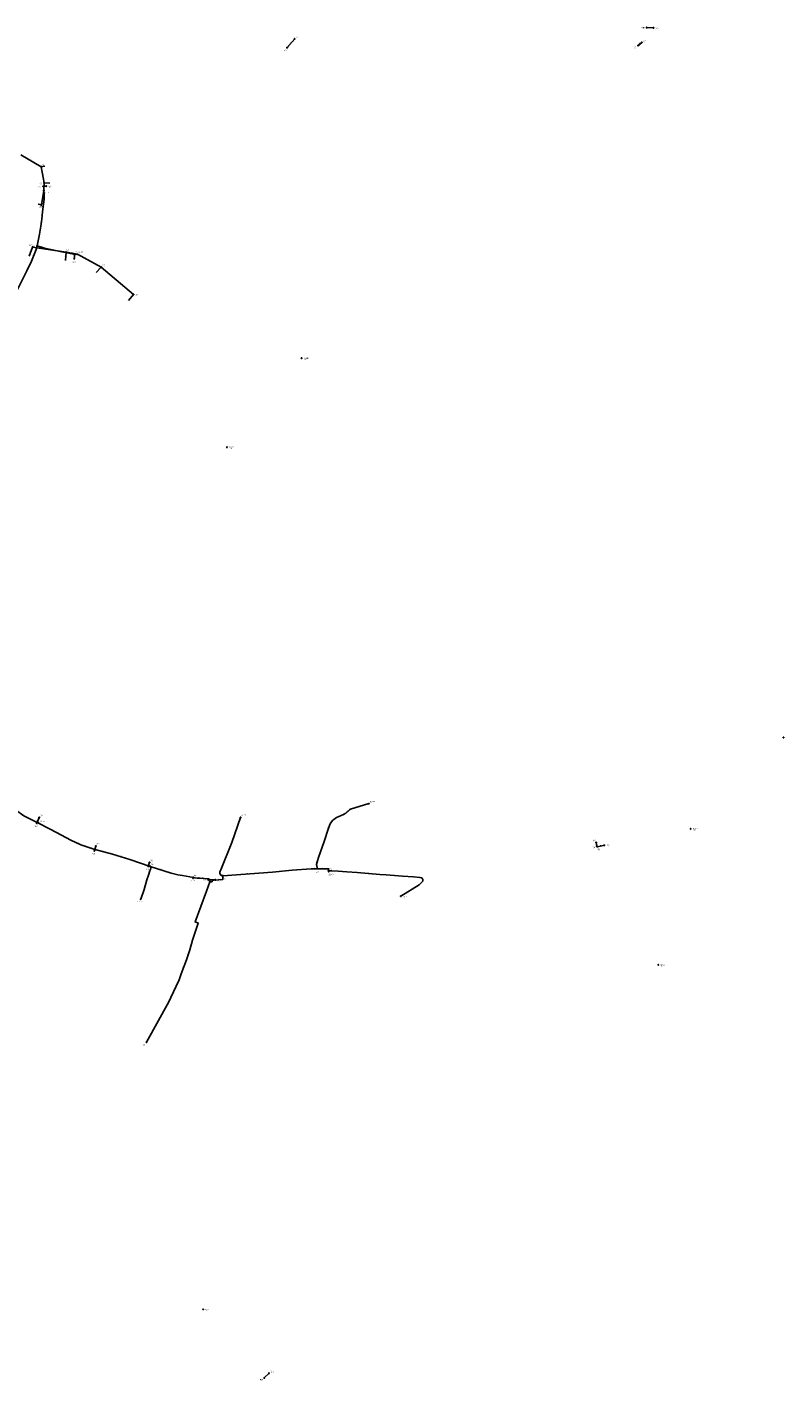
# Model space of a CAD drawing. Header units: metres. Extents: x 179992 to 198392, y 351761 to 369438.
# Tile 78 of 194: x 190058 to 191673, y 358632 to 361520. Entities that reach past the tile are written whole.
import ezdxf

# ---------------------------------------------------------------- set-up
doc = ezdxf.new("R2010")
doc.units = ezdxf.units.M

msp = doc.modelspace()

# ---------------------------------------------------------------- linework, layer by layer
at = {"layer": 'B-WE-RI-DRAINAGE-DRAIN', "linetype": 'Continuous'}
msp.add_lwpolyline([(190564.524, 358638.775), (190574.524, 358648.775)], dxfattribs=at)
at = {"layer": 'B-WE-RI-DRAINAGE-DRAIN_BETON', "linetype": 'Continuous'}
msp.add_lwpolyline([(191379.977, 361519.121), (191394.427, 361518.547)], dxfattribs=at)
at = {"layer": 'B-WE-RI-DRAINAGE-DRAIN_BETON_1000', "linetype": 'Continuous'}
for points in [[(191369.653, 361487.537), (191361.933, 361480.743)], [(190202.051, 359763.185), (190205.148, 359773.392)]]:
    msp.add_lwpolyline(points, dxfattribs=at)
at = {"layer": 'B-WE-RI-DRAINAGE-DRAIN_BETON_300', "linetype": 'Continuous'}
for points in [[(191273.953, 359772.777), (191272.233, 359780.689)], [(190317.039, 359729.936), (190319.498, 359738.417)], [(190445.167, 359701.442), (190460.19, 359701.098)]]:
    msp.add_lwpolyline(points, dxfattribs=at)
at = {"layer": 'B-WE-RI-DRAINAGE-DRAIN_BETON_500', "linetype": 'Continuous'}
for points in [[(190629.39, 361495.268), (190613.082, 361476.32)], [(190092.814, 361180.616), (190099.507, 361180.968)], [(190159.167, 361026.223), (190160.429, 361036.315)], [(190079.154, 359822.101), (190084.429, 359834.027)]]:
    msp.add_lwpolyline(points, dxfattribs=at)
at = {"layer": 'B-WE-RI-DRAINAGE-DRAIN_PVC_300', "linetype": 'Continuous'}
msp.add_lwpolyline([(191274.87, 359771.974), (191289.779, 359774.955)], dxfattribs=at)
at = {"layer": 'B-WE-RI-DRAINAGE-RIOOLPUT_INSPECTIEPUT'}
for centre in [(190629.39, 361495.27), (191379.98, 361519.12), (191394.43, 361518.55), (190613.08, 361476.32), (191361.93, 361480.74), (191369.65, 361487.54), (190092.81, 361180.62), (190099.51, 361180.97), (190160.43, 361036.32), (190159.17, 361026.22), (190079.15, 359822.1), (190084.43, 359834.03), (190202.05, 359763.18), (190205.15, 359773.39), (191272.23, 359780.69), (191273.95, 359772.78), (191274.87, 359771.97), (191289.78, 359774.96), (190319.5, 359738.42), (190317.04, 359729.94), (190445.17, 359701.44), (190460.19, 359701.1), (190564.52, 358638.78), (190574.52, 358648.78)]:
    msp.add_circle(centre, 0.8, dxfattribs=at)
at = {"layer": 'B-WE-RI-DRAINAGE_STROMINGSRICHTING'}
msp.add_lwpolyline([(191366.4, 361485.63), (191365.79, 361484.14), (191367.35, 361484.55)], dxfattribs=at)
at = {"layer": 'B-WE-RI-PERSLEIDING-POMPPUT'}
for centre in [(190094.12, 361171.7), (190165.78, 361035.6), (190787.4, 359863.77), (190082.24, 359823.61), (190513.76, 359834.07), (190412.68, 359704.74), (190701.7, 359719), (190300.78, 359660.06), (190855.68, 359666.46), (190313.34, 359355)]:
    msp.add_circle(centre, 0.8, dxfattribs=at)
at = {"layer": 'B-WE-RI-PERSLEIDING-RIOOLPUT_INSPECTIEPUT'}
for centre in [(190080, 361053.91), (190081.65, 359823.14), (190321.21, 359730.04), (190413.29, 359706.18), (190476.01, 359709.99), (190677.65, 359725.08), (190701.59, 359720.8), (190448.31, 359697.33)]:
    msp.add_circle(centre, 0.8, dxfattribs=at)
at = {"layer": 'B-WE-RI-PERSLEIDING_PP_63', "linetype": 'Continuous'}
for points in [[(190080, 361053.91), (190085, 361078.725), (190087.693, 361095.846), (190089.809, 361110.273), (190091.348, 361125.855), (190094.618, 361153.171), (190094.618, 361164.136), (190094.12, 361171.7)], [(190036.14, 360956.38), (190057.684, 361000.624), (190067.687, 361021.015), (190077.69, 361045.638), (190080, 361053.91)], [(190080, 361053.91), (190095.965, 361048.716), (190129.052, 361041.791), (190150.982, 361036.981), (190157.907, 361035.635), (190162.524, 361035.058), (190165.78, 361035.6)], [(189923.43, 359943.33), (189936.328, 359933.618), (189966.301, 359907.757), (190016.075, 359863.5), (190051.784, 359838.072), (190071.369, 359827.792), (190081.65, 359823.14)], [(190677.65, 359725.08), (190676.108, 359734.31), (190677.647, 359741.62), (190680.34, 359749.123), (190691.882, 359782.979), (190700.731, 359809.333), (190703.232, 359817.413), (190705.733, 359822.029), (190710.927, 359828.185), (190713.043, 359830.301), (190718.429, 359834.149), (190722.084, 359835.688), (190728.432, 359838.381), (190733.241, 359840.497), (190738.05, 359843.575), (190741.513, 359846.075), (190743.052, 359847.807), (190745.937, 359850.5), (190748.631, 359851.654), (190787.4, 359863.77)], [(190081.65, 359823.14), (190082.24, 359823.61)], [(190081.65, 359823.14), (190107.81, 359809.271), (190119.861, 359802.743), (190153.414, 359785.488), (190162.407, 359781.151), (190173.499, 359776.084), (190190.116, 359769.922), (190200.98, 359766.909), (190240.465, 359756.087), (190277.579, 359744.726), (190321.21, 359730.04)], [(190476.01, 359709.99), (190474.298, 359710.1), (190472.892, 359710.316), (190471.918, 359711.073), (190470.944, 359712.047), (190469.97, 359714.428), (190469.862, 359715.51), (190469.97, 359717.566), (190470.403, 359719.405), (190471.701, 359722.327), (190494.966, 359780.65), (190513.76, 359834.07)], [(190321.21, 359730.04), (190322.052, 359729.036), (190322.269, 359727.521), (190322.269, 359725.898), (190321.836, 359723.517), (190320.646, 359720.379), (190317.616, 359710.965), (190314.153, 359701.118), (190308.094, 359680.884), (190300.78, 359660.06)], [(190321.21, 359730.04), (190365.551, 359715.834), (190380.267, 359712.155), (190390.33, 359710.208), (190405.804, 359707.503), (190413.29, 359706.18)], [(190412.68, 359704.74), (190413.29, 359706.18)], [(190413.29, 359706.18), (190416.624, 359705.663), (190421.602, 359705.122), (190427.661, 359704.581), (190436.534, 359703.932), (190444.974, 359703.607), (190446.056, 359703.174), (190446.922, 359702.525), (190447.68, 359701.443), (190448.437, 359700.577), (190448.87, 359699.171), (190448.31, 359697.33)], [(190448.31, 359697.33), (190452.116, 359696.79), (190452.549, 359696.79), (190452.982, 359697.115), (190453.09, 359697.223), (190453.523, 359697.98), (190453.631, 359698.63), (190454.064, 359699.387), (190455.362, 359700.469), (190456.011, 359700.469), (190457.094, 359700.577), (190476.138, 359702.2), (190476.01, 359709.99)], [(190476.01, 359709.99), (190582.041, 359717.959), (190623.592, 359721.614), (190664.374, 359724.692), (190677.65, 359725.08)], [(190677.65, 359725.08), (190701.693, 359724.884), (190701.59, 359720.8)], [(190701.59, 359720.8), (190701.7, 359719)], [(190701.59, 359720.8), (190705.769, 359720.505), (190708.655, 359720.505), (190722.361, 359719.64), (190740.828, 359718.486), (190762.902, 359716.61), (190810.802, 359712.859), (190824.363, 359711.993), (190859.422, 359709.252), (190882.65, 359707.376), (190896.501, 359706.366), (190899.819, 359705.789), (190901.406, 359704.779), (190902.849, 359702.182), (190902.849, 359701.028), (190902.705, 359700.018), (190902.272, 359698.287), (190901.695, 359697.421), (190898.521, 359693.959), (190894.625, 359690.496), (190855.68, 359666.46)], [(190448.31, 359697.33), (190441.404, 359676.88), (190416.949, 359611.632), (190423.441, 359609.035), (190411.647, 359572.894), (190405.696, 359552.227), (190398.446, 359530.369), (190387.192, 359500.829), (190382.539, 359487.736), (190376.805, 359474.318), (190365.443, 359450.621), (190360.682, 359440.883), (190313.34, 359355)]]:
    msp.add_lwpolyline(points, dxfattribs=at)
at = {"layer": 'B-WE-RI-RIOOLPUT_INSPECTIEPUT'}
for centre in [(190644, 360814), (190485, 360624), (191672, 360005), (191474, 359810), (191405, 359520), (190434, 358785)]:
    msp.add_circle(centre, 0.8, dxfattribs=at)
at = {"layer": 'B-WE-RI-VWA-RIOOLLEIDING', "linetype": 'Continuous'}
for points in [[(190045.52, 361247.67), (190088.46, 361221.91)], [(190096.57, 361223.81), (190088.46, 361221.91)], [(190088.46, 361221.91), (190095.14, 361188.03)], [(190095.14, 361188.03), (190094.12, 361171.7)], [(190107.07, 361187.08), (190095.14, 361188.03)], [(190088.94, 361140.8), (190094.12, 361171.7)], [(190082.26, 361142.23), (190088.94, 361140.8)], [(190062.7, 361031.55), (190070.33, 361051.11)], [(190070.33, 361051.11), (190141.89, 361040.14)], [(190140.46, 361022.01), (190141.89, 361040.14)], [(190141.89, 361040.14), (190165.78, 361035.6)], [(190216.79, 361008.18), (190165.78, 361035.6)], [(190205.82, 360996.73), (190216.79, 361008.18)], [(190285.49, 360949.98), (190216.79, 361008.18)], [(190275, 360937.09), (190285.49, 360949.98)]]:
    msp.add_lwpolyline(points, dxfattribs=at)
at = {"layer": 'B-WE-RI-VWA-RIOOLPUT_INSPECTIEPUT'}
for centre in [(190088.46, 361221.91), (190095.14, 361188.03), (190088.94, 361140.8), (190070.33, 361051.11), (190141.89, 361040.14), (190216.79, 361008.18), (190285.49, 360949.98)]:
    msp.add_circle(centre, 0.8, dxfattribs=at)

# ---------------------------------------------------------------- texts
at = {"layer": 'B-WE-RI-DRAINAGE_AFM'}
for s, rotation, p in [('500', 49.28, (190619.63, 361485.1)), ('1000', 41.35, (191363.72, 361483.34)), ('500', 3.01, (190094.55, 361181.47)), ('500', 82.87, (190158.84, 361029.82)), ('500', 66.14, (190080.46, 359826.94)), ('1000', 73.12, (190202.24, 359766.51)), ('300', -77.74, (191273.53, 359778.42)), ('300', 11.31, (191280.64, 359773.92)), ('300', 73.83, (190317.08, 359732.9)), ('300', -1.31, (190451.13, 359702.09)), ('400', 45, (190567.87, 358643.24))]:
    msp.add_text(s, height=1.3, rotation=rotation, dxfattribs=at).set_placement(p)
at = {"layer": 'B-WE-RI-DRAINAGE_BOB'}
for s, rotation, p in [('24.15', 49.28, (190615.75, 361476.66)), ('24.15', 49.28, (190626.32, 361488.94)), ('23.01', 41.35, (191364.62, 361480.71)), ('23.08', 41.35, (191365.74, 361481.69))]:
    msp.add_text(s, height=1.2, rotation=rotation, dxfattribs=at).set_placement(p)
at = {"layer": 'B-WE-RI-DRAINAGE_PUTDEKSELNIVEAU'}
for s, p in [('26.00', (190632.54, 361496.85)), ('-999.99', (191369.42, 361516.35)), ('-999.99', (191399.22, 361515.36)), ('26.00', (190606.33, 361468.86)), ('24.01', (191352.55, 361474.65)), ('24.08', (191373.28, 361487.75)), ('-999.99', (190082.26, 361177.42)), ('-999.99', (190104.3, 361178.28)), ('-999.99', (190161.1, 361039.03)), ('-999.99', (190155.62, 361017.63)), ('-999.99', (190086.38, 359836.37)), ('-999.99', (190074.32, 359813.88)), ('-999.99', (190206.55, 359775.94)), ('-999.99', (191264.4, 359768.12)), ('-999.99', (191265.39, 359783.33)), ('-999.99', (191274.95, 359764.24)), ('-999.99', (191294.49, 359772.93)), ('-999.99', (190197.77, 359754.75)), ('-999.99', (190320.9, 359740.97)), ('-999.99', (190312.76, 359721.51)), ('-999.99', (190434.61, 359698.59)), ('-999.99', (190464.99, 359697.99)), ('-999.99', (190577.92, 358650.13)), ('-999.99', (190555.37, 358632.44))]:
    msp.add_text(s, height=1.2, dxfattribs=at).set_placement(p)
at = {"layer": 'B-WE-RI-DRAINAGE_PUTNUMMER'}
for s, p in [('1043A', (190632.54, 361498.89)), ('519B', (191369.42, 361518.39)), ('519A', (191399.22, 361517.4)), ('1043B', (190606.33, 361470.9)), ('1503', (191352.55, 361476.69)), ('1502', (191373.28, 361489.79)), ('452B', (190082.26, 361179.46)), ('452A', (190104.3, 361180.32)), ('418A', (190161.1, 361041.07)), ('418B', (190155.62, 361019.67)), ('415A', (190086.38, 359838.41)), ('415B', (190074.32, 359815.92)), ('414A', (190206.55, 359777.98)), ('419B', (191264.4, 359770.16)), ('420A', (191265.39, 359785.37)), ('420B', (191274.95, 359766.28)), ('419A', (191294.49, 359774.97)), ('414B', (190197.77, 359756.79)), ('413A', (190320.9, 359743.01)), ('413B', (190312.76, 359723.55)), ('412B', (190434.61, 359700.63)), ('412A', (190464.99, 359700.03)), ('351B', (190555.37, 358634.48)), ('351A', (190577.92, 358652.17))]:
    msp.add_text(s, height=1.8, dxfattribs=at).set_placement(p)
at = {"layer": 'B-WE-RI-PERSLEIDING_AFM'}
for rotation, p in [(90, (190093.84, 361157.62)), (-86.23, (190095.09, 361168.99)), (83.17, (190092.08, 361138.56)), (81.66, (190087.82, 361102.14)), (84.36, (190089.69, 361117.11)), (78.61, (190081.53, 361065.44)), (81.06, (190085.42, 361086.37)), (67.89, (190071.57, 361032.64)), (74.4, (190077.81, 361048.99)), (-18.02, (190087.24, 361052.37)), (-11.82, (190111.66, 361046.23)), (-12.37, (190139.17, 361040.36)), (-11, (190153.57, 361037.27)), (-7.12, (190159.28, 361036.24)), (9.45, (190163, 361035.96)), (63.87, (190061.53, 361010.22)), (23.19, (190746.02, 359851.37)), (-27.69, (190061.02, 359834.1)), (-24.35, (190075.88, 359826.62)), (49.84, (190707.06, 359824.82)), (35.54, (190714.44, 359832.26)), (22.99, (190724.01, 359837.34)), (32.62, (190734.35, 359842.13)), (48.38, (190741.01, 359846.67)), (-27.93, (190094.18, 359817.41)), (-28.44, (190113.28, 359807.19)), (-27.21, (190136.08, 359795.29)), (70.62, (190503.28, 359806.67)), (72.8, (190700.93, 359812.61)), (-25.75, (190157.31, 359784.45)), (-24.55, (190167.32, 359779.77)), (-20.35, (190181.11, 359774.11)), (-15.5, (190194.76, 359769.44)), (-15.33, (190219.92, 359762.53)), (71.18, (190685.04, 359765.35)), (-17.02, (190258.24, 359751.46)), (-18.6, (190298.66, 359738.46)), (68.25, (190482.21, 359750.82)), (78.11, (190675.89, 359737.1)), (70.62, (190314.81, 359705.32)), (72.16, (190318.07, 359714.93)), (69.23, (190320.13, 359721.25)), (79.69, (190321.09, 359723.83)), (90, (190321.49, 359725.69)), (-50.02, (190321.55, 359730.81)), (-81.85, (190322.79, 359729.42)), (-17.76, (190342.63, 359723.99)), (-14.04, (190372.08, 359715.01)), (-10.95, (190384.43, 359712.14)), (-9.92, (190397.17, 359709.8)), (-10.02, (190408.65, 359707.8)), (67.04, (190411.86, 359704.8)), (-8.81, (190414.04, 359706.83)), (-6.2, (190418.16, 359706.31)), (-5.1, (190423.66, 359705.71)), (-4.18, (190431.12, 359705.09)), (-2.21, (190439.73, 359704.59)), (-21.81, (190444.84, 359704.47)), (-36.85, (190446.12, 359704.09)), (86.99, (190469.1, 359715.54)), (76.75, (190469.19, 359717.68)), (66.05, (190469.91, 359720.25)), (-84.3, (190470.59, 359716.08)), (-67.75, (190470.78, 359714.51)), (-45, (190471.25, 359712.86)), (-37.85, (190472.06, 359711.93)), (-8.73, (190472.68, 359711.15)), (-3.68, (190474.18, 359710.87)), (-89.06, (190476.84, 359707.14)), (4.3, (190527.94, 359714.68)), (5.03, (190601.71, 359720.46)), (4.32, (190642.89, 359723.84)), (1.67, (190669.95, 359725.62)), (-0.47, (190688.63, 359725.75)), (88.56, (190700.83, 359721.83)), (-86.5, (190702.36, 359720.99)), (-3.58, (190730.61, 359719.9)), (-4.48, (190785.89, 359715.62)), (-4.47, (190840.92, 359711.5)), (-4.17, (190888.6, 359707.72)), (-32.47, (190900.15, 359706.5)), (73.33, (190310.08, 359690.22)), (71.34, (190443.79, 359686.34)), (73.08, (190447.55, 359697.48)), (-54.99, (190447.34, 359703.26)), (-48.84, (190447.96, 359702.29)), (-72.88, (190449.09, 359701.1)), (-8.08, (190449.3, 359697.99)), (39.81, (190453.42, 359699.88)), (5.69, (190455.44, 359701.21)), (4.87, (190465.51, 359702.06)), (31.68, (190873.86, 359678.6)), (47.49, (190898.83, 359695.43)), (75.96, (190901.48, 359698.35)), (90, (190902.06, 359700.56)), (70.65, (190303.36, 359669.76)), (69.45, (190428.08, 359643.55)), (71.93, (190416.48, 359590.21)), (-21.8, (190419.51, 359611.44)), (73.94, (190407.64, 359561.78)), (71.65, (190401.01, 359540.56)), (69.14, (190391.71, 359514.9)), (66.86, (190378.55, 359480.37)), (70.44, (190383.78, 359493.57)), (63.95, (190361.91, 359445.16)), (64.38, (190369.97, 359461.87)), (61.13, (190335.83, 359397.41))]:
    msp.add_text('63', height=1.3, rotation=rotation, dxfattribs=at).set_placement(p)
msp.add_text('63', height=1.3, dxfattribs=at).set_placement((190706.17, 359721.28))
at = {"layer": 'B-WE-RI-PERSLEIDING_PUTDEKSELNIVEAU'}
for s, p in [('26.60', (190094.04, 361163.96)), ('999.00', (190069.63, 361052.29)), ('26.48', (190167.5, 361038.04)), ('28.17', (190790.42, 359865.46)), ('27.01', (190086.02, 359823.63)), ('27.84', (190515.16, 359836.62)), ('999.00', (190076.37, 359815.14)), ('999.00', (190322.69, 359732.57)), ('999.00', (190414.53, 359708.78)), ('999.00', (190674.52, 359716.45)), ('28.33', (190701.95, 359710.37)), ('999.00', (190702.83, 359723.4)), ('28.33', (190405.76, 359696.48)), ('999.00', (190442.22, 359700.08)), ('999.00', (190476.84, 359702.32)), ('27.33', (190294.34, 359651.63)), ('28.55', (190860.19, 359661.88)), ('26.41', (190306.5, 359346.71))]:
    msp.add_text(s, height=1.2, dxfattribs=at).set_placement(p)
at = {"layer": 'B-WE-RI-PERSLEIDING_PUTNUMMER'}
for s, p in [('G01_11A', (190094.04, 361166)), ('6653', (190069.63, 361054.33)), ('G01_12A', (190167.5, 361040.08)), ('G01_40C', (190790.42, 359867.5)), ('G01_27A', (190086.02, 359825.67)), ('G01_39D', (190515.16, 359838.66)), ('6670', (190076.37, 359817.18)), ('6667', (190322.69, 359734.61)), ('6668', (190414.53, 359710.82)), ('6666', (190476.84, 359704.36)), ('6671', (190674.52, 359718.49)), ('G01_40A', (190701.95, 359712.41)), ('6669', (190702.83, 359725.44)), ('G01_39A', (190405.76, 359698.52)), ('6665', (190442.22, 359702.12)), ('G01_39B', (190294.34, 359653.67)), ('G01_40B', (190860.19, 359663.92)), ('G01_39C', (190306.5, 359348.75))]:
    msp.add_text(s, height=1.8, dxfattribs=at).set_placement(p)
at = {"layer": 'B-WE-RI-VWA_AFM'}
for rotation, p in [(-30.96, (190066.04, 361236.26)), (13.19, (190090.82, 361223.29)), (-78.85, (190092.27, 361206.65)), (86.43, (190093.75, 361178.36)), (-4.55, (190099.61, 361188.47)), (80.48, (190090.5, 361154.85)), (-12.08, (190084.23, 361142.58)), (68.69, (190065.23, 361040.16)), (-8.72, (190104.68, 361046.65)), (-10.76, (190152.44, 361038.92)), (85.49, (190140.27, 361029.56)), (-28.26, (190190.28, 361023.31)), (46.23, (190209.67, 361001.88)), (-40.27, (190250.46, 360980.69)), (50.86, (190278.66, 360942.8))]:
    msp.add_text('160', height=1.3, rotation=rotation, dxfattribs=at).set_placement(p)
at = {"layer": 'B-WE-RI-VWA_PUTDEKSELNIVEAU'}
for p in [(190089.21, 361224.61), (190084.59, 361184.84), (190085.49, 361134.53), (190062.17, 361053.23), (190142.72, 361042.83), (190219.54, 361010.07), (190290.28, 360947.37)]:
    msp.add_text('999.00', height=1.2, dxfattribs=at).set_placement(p)
at = {"layer": 'B-WE-RI-VWA_PUTNUMMER'}
for s, p in [('7476', (190089.21, 361226.65)), ('7475', (190084.59, 361186.88)), ('7474', (190085.49, 361136.57)), ('7464', (190062.17, 361055.27)), ('7465', (190142.72, 361044.87)), ('7466', (190219.54, 361012.11)), ('7467', (190290.28, 360949.41))]:
    msp.add_text(s, height=1.8, dxfattribs=at).set_placement(p)
at = {"layer": 'B-WE-RI_PUTDEKSELNIVEAU'}
for p in [(190648.8, 360811.06), (190489.8, 360621.06), (191478.8, 359807.06), (191409.8, 359517.06), (190438.8, 358782.06)]:
    msp.add_text('-999.99', height=1.2, dxfattribs=at).set_placement(p)
at = {"layer": 'B-WE-RI_PUTNUMMER'}
for s, p in [('IBA1056', (190648.8, 360813.1)), ('IBA1055', (190489.8, 360623.1)), ('IBA1048', (191478.8, 359809.1)), ('IBA2226', (191409.8, 359519.1)), ('IBA2225', (190438.8, 358784.1))]:
    msp.add_text(s, height=1.8, dxfattribs=at).set_placement(p)

doc.saveas('drawing.dxf')
